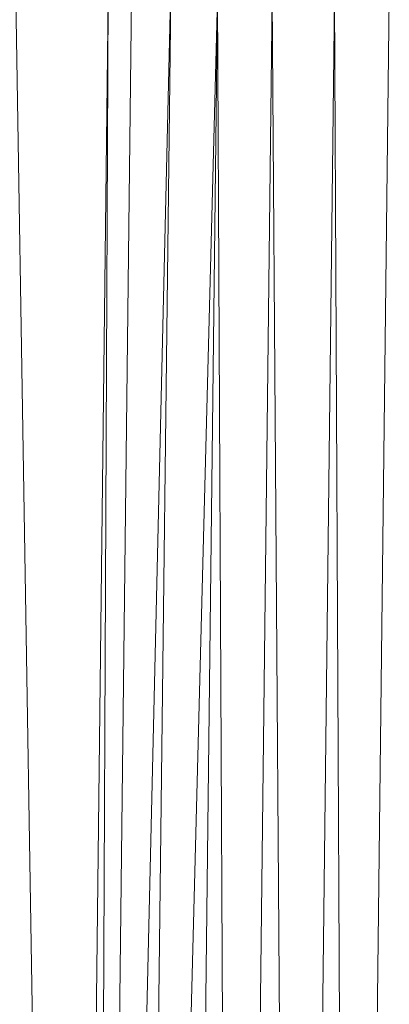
# Model space of a CAD drawing. Header units: metres. Extents: x 391.1 to 427.5, y 12.7 to 28.4.
# Tile 57 of 245: x 409.5351 to 409.567, y 14.7806 to 14.8656. Entities that reach past the tile are written whole.
import ezdxf

# ---------------------------------------------------------------- set-up
doc = ezdxf.new("R2010")
doc.units = ezdxf.units.M
doc.layers.add('02_MOBILIARIO', color=7, linetype='Continuous', lineweight=18)

# ---------------------------------------------------------------- blocks, each defined once
blk = doc.blocks.new('Family - Plats de dutxa PS-1-153666-01_ELEC _PS1')
at = {"layer": '02_MOBILIARIO', "color": 253, "true_color": 0xaaaaaa}
for p, q in [((0.081177, 0.694699), (0.085896, 0.400261)), ((0.085896, 0.400261), (0.081177, 0.694699)), ((0.089267, 0.687283), (0.085896, 0.400261)), ((0.085896, 0.400261), (0.089267, 0.687283)), ((0.089267, 0.687283), (0.087918, 0.400261)), ((0.091289, 0.687283), (0.087918, 0.400261)), ((0.087918, 0.400261), (0.089267, 0.687283)), ((0.087918, 0.400261), (0.09466, 0.687283)), ((0.09466, 0.687283), (0.087918, 0.400261)), ((0.087918, 0.400261), (0.091289, 0.687283)), ((0.09466, 0.687283), (0.091289, 0.400261)), ((0.091289, 0.400261), (0.098705, 0.687283)), ((0.098705, 0.687283), (0.091289, 0.400261)), ((0.091289, 0.400261), (0.09466, 0.687283)), ((0.098705, 0.687283), (0.095334, 0.400261)), ((0.095334, 0.400261), (0.098705, 0.687283)), ((0.098705, 0.687283), (0.100053, 0.400261)), ((0.100053, 0.400261), (0.098705, 0.687283)), ((0.103424, 0.687283), (0.100053, 0.400261)), ((0.100053, 0.400261), (0.103424, 0.687283)), ((0.103424, 0.687283), (0.105446, 0.400261)), ((0.105446, 0.400261), (0.103424, 0.687283)), ((0.108817, 0.687283), (0.105446, 0.400261)), ((0.105446, 0.400261), (0.108817, 0.687283)), ((0.108817, 0.687283), (0.110165, 0.400261)), ((0.110165, 0.400261), (0.108817, 0.687283)), ((0.110165, 0.400261), (0.113536, 0.687283)), ((0.113536, 0.687283), (0.110165, 0.400261))]:
    blk.add_line(p, q, dxfattribs=at)
blk = doc.blocks.new('LONDR55-XX_ZZ-ARQ-CAA-M3D-Londres55_ifc-1-01_ELEC _PS1')
at = {"layer": '02_MOBILIARIO', "color": 253, "lineweight": 18, "true_color": 0xaaaaaa}
blk.add_blockref('Family - Plats de dutxa PS-1-153666-01_ELEC _PS1', (409.453442, 14.180351), dxfattribs=at)

msp = doc.modelspace()

# ---------------------------------------------------------------- block references
at = {"lineweight": 5}
msp.add_blockref('LONDR55-XX_ZZ-ARQ-CAA-M3D-Londres55_ifc-1-01_ELEC _PS1', (0, 0), dxfattribs=at)

doc.saveas('drawing.dxf')
